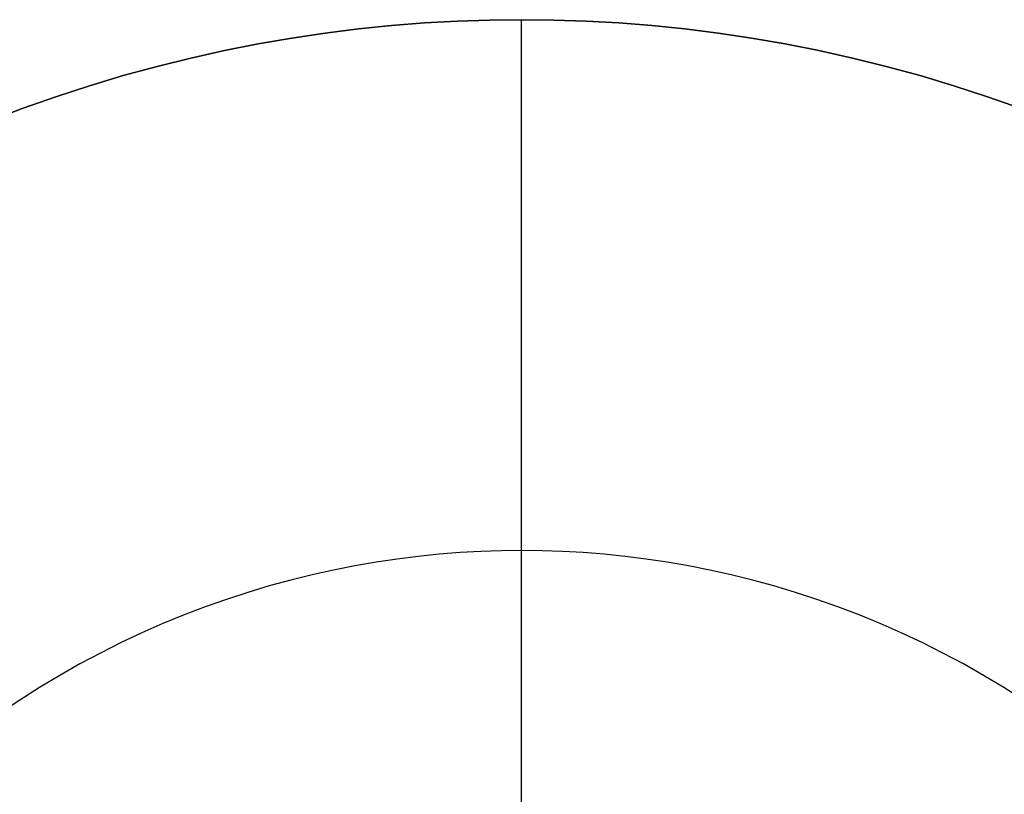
# Model space of a CAD drawing. Header units: millimetres. Extents: x -2360 to -760, y 1250 to 2850.
# Tile 4 of 5: x -1837 to -1293, y 2422 to 2850. Entities that reach past the tile are written whole.
import ezdxf

# ---------------------------------------------------------------- set-up
doc = ezdxf.new("R2010")
doc.units = ezdxf.units.MM
doc.layers.add('MODELADO', color=7, linetype='Continuous')

msp = doc.modelspace()

# ---------------------------------------------------------------- linework, layer by layer
at = {"layer": 'MODELADO'}
for points in [[(-1854.48, 2793.83), (-1835.97, 2800.89), (-1817.4, 2807.46), (-1798.78, 2813.53), (-1780.13, 2819.12), (-1761.46, 2824.22), (-1742.8, 2828.83), (-1724.17, 2832.97), (-1705.57, 2836.64), (-1687.03, 2839.85), (-1668.56, 2842.6), (-1650.17, 2844.9), (-1631.88, 2846.76), (-1613.71, 2848.19), (-1595.66, 2849.2), (-1577.76, 2849.8), (-1560, 2850), (-1542.24, 2849.8), (-1524.34, 2849.2), (-1506.29, 2848.19), (-1488.12, 2846.76), (-1469.83, 2844.9), (-1451.44, 2842.6), (-1432.97, 2839.85), (-1414.43, 2836.64), (-1395.83, 2832.97), (-1377.2, 2828.83), (-1358.54, 2824.22), (-1339.87, 2819.12), (-1321.22, 2813.53), (-1302.6, 2807.46), (-1284.03, 2800.89)], [(-1854.48, 2793.83), (-1835.97, 2800.89), (-1817.4, 2807.46), (-1798.78, 2813.53), (-1780.13, 2819.12), (-1761.46, 2824.22), (-1742.8, 2828.83), (-1724.17, 2832.97), (-1705.57, 2836.64), (-1687.03, 2839.85), (-1668.56, 2842.6), (-1650.17, 2844.9), (-1631.88, 2846.76), (-1613.71, 2848.19), (-1595.66, 2849.2), (-1577.76, 2849.8), (-1560, 2850), (-1542.24, 2849.8), (-1524.34, 2849.2), (-1506.29, 2848.19), (-1488.12, 2846.76), (-1469.83, 2844.9), (-1451.44, 2842.6), (-1432.97, 2839.85), (-1414.43, 2836.64), (-1395.83, 2832.97), (-1377.2, 2828.83), (-1358.54, 2824.22), (-1339.87, 2819.12), (-1321.22, 2813.53), (-1302.6, 2807.46), (-1284.03, 2800.89)], [(-1284.03, 2800.89), (-1302.6, 2807.46), (-1321.22, 2813.53), (-1339.87, 2819.12), (-1358.54, 2824.22), (-1377.2, 2828.83), (-1395.83, 2832.97), (-1414.43, 2836.64), (-1432.97, 2839.85), (-1451.44, 2842.6), (-1469.83, 2844.9), (-1488.12, 2846.76), (-1506.29, 2848.19), (-1524.34, 2849.2), (-1542.24, 2849.8), (-1560, 2850), (-1577.76, 2849.8), (-1595.66, 2849.2), (-1613.71, 2848.19), (-1631.88, 2846.76), (-1650.17, 2844.9), (-1668.56, 2842.6), (-1687.03, 2839.85), (-1705.57, 2836.64), (-1724.17, 2832.97), (-1742.8, 2828.83), (-1761.46, 2824.22), (-1780.13, 2819.12), (-1798.78, 2813.53), (-1817.4, 2807.46), (-1835.97, 2800.89), (-1854.48, 2793.83)], [(-1284.03, 2800.89), (-1302.6, 2807.46), (-1321.22, 2813.53), (-1339.87, 2819.12), (-1358.54, 2824.22), (-1377.2, 2828.83), (-1395.83, 2832.97), (-1414.43, 2836.64), (-1432.97, 2839.85), (-1451.44, 2842.6), (-1469.83, 2844.9), (-1488.12, 2846.76), (-1506.29, 2848.19), (-1524.34, 2849.2), (-1542.24, 2849.8), (-1560, 2850), (-1577.76, 2849.8), (-1595.66, 2849.2), (-1613.71, 2848.19), (-1631.88, 2846.76), (-1650.17, 2844.9), (-1668.56, 2842.6), (-1687.03, 2839.85), (-1705.57, 2836.64), (-1724.17, 2832.97), (-1742.8, 2828.83), (-1761.46, 2824.22), (-1780.13, 2819.12), (-1798.78, 2813.53), (-1817.4, 2807.46), (-1835.97, 2800.89), (-1854.48, 2793.83)], [(-1854.48, 2793.83), (-1835.97, 2800.89), (-1817.4, 2807.46), (-1798.78, 2813.53), (-1780.13, 2819.12), (-1761.46, 2824.22), (-1742.8, 2828.83), (-1724.17, 2832.97), (-1705.57, 2836.64), (-1687.03, 2839.85), (-1668.56, 2842.6), (-1650.17, 2844.9), (-1631.88, 2846.76), (-1613.71, 2848.19), (-1595.66, 2849.2), (-1577.76, 2849.8), (-1560, 2850), (-1542.24, 2849.8), (-1524.34, 2849.2), (-1506.29, 2848.19), (-1488.12, 2846.76), (-1469.83, 2844.9), (-1451.44, 2842.6), (-1432.97, 2839.85), (-1414.43, 2836.64), (-1395.83, 2832.97), (-1377.2, 2828.83), (-1358.54, 2824.22), (-1339.87, 2819.12), (-1321.22, 2813.53), (-1302.6, 2807.46), (-1284.03, 2800.89)], [(-1284.03, 2800.89), (-1302.6, 2807.46), (-1321.22, 2813.53), (-1339.87, 2819.12), (-1358.54, 2824.22), (-1377.2, 2828.83), (-1395.83, 2832.97), (-1414.43, 2836.64), (-1432.97, 2839.85), (-1451.44, 2842.6), (-1469.83, 2844.9), (-1488.12, 2846.76), (-1506.29, 2848.19), (-1524.34, 2849.2), (-1542.24, 2849.8), (-1560, 2850), (-1577.76, 2849.8), (-1595.66, 2849.2), (-1613.71, 2848.19), (-1631.88, 2846.76), (-1650.17, 2844.9), (-1668.56, 2842.6), (-1687.03, 2839.85), (-1705.57, 2836.64), (-1724.17, 2832.97), (-1742.8, 2828.83), (-1761.46, 2824.22), (-1780.13, 2819.12), (-1798.78, 2813.53), (-1817.4, 2807.46), (-1835.97, 2800.89), (-1854.48, 2793.83)], [(-1560, 2556.67), (-1560, 2850)], [(-1560, 2316.67), (-1560, 2850)], [(-1560, 2556.67), (-1560, 2850)], [(-1560, 2053.33), (-1560, 2850)], [(-1282.75, 2474.08), (-1293.68, 2481.03), (-1304.76, 2487.68), (-1315.97, 2494.03), (-1327.29, 2500.06), (-1338.72, 2505.79), (-1350.24, 2511.21), (-1361.83, 2516.31), (-1373.5, 2521.09), (-1385.22, 2525.57), (-1396.98, 2529.72), (-1408.77, 2533.57), (-1420.59, 2537.11), (-1432.41, 2540.34), (-1444.22, 2543.26), (-1456.03, 2545.88), (-1467.81, 2548.21), (-1479.55, 2550.24), (-1491.25, 2551.98), (-1502.89, 2553.44), (-1514.47, 2554.62), (-1525.98, 2555.52), (-1537.41, 2556.16), (-1548.75, 2556.54), (-1560, 2556.67), (-1571.25, 2556.54), (-1582.59, 2556.16), (-1594.02, 2555.52), (-1605.53, 2554.62), (-1617.11, 2553.44), (-1628.75, 2551.98), (-1640.45, 2550.24), (-1652.19, 2548.21), (-1663.97, 2545.88), (-1675.78, 2543.26), (-1687.59, 2540.34), (-1699.41, 2537.11), (-1711.23, 2533.57), (-1723.02, 2529.72), (-1734.78, 2525.57), (-1746.5, 2521.09), (-1758.17, 2516.31), (-1769.76, 2511.21), (-1781.28, 2505.79), (-1792.71, 2500.06), (-1804.03, 2494.03), (-1815.24, 2487.68), (-1826.32, 2481.03), (-1837.25, 2474.08), (-1848.04, 2466.83)], [(-1282.75, 2474.08), (-1293.68, 2481.03), (-1304.76, 2487.68), (-1315.97, 2494.03), (-1327.29, 2500.06), (-1338.72, 2505.79), (-1350.24, 2511.21), (-1361.83, 2516.31), (-1373.5, 2521.09), (-1385.22, 2525.57), (-1396.98, 2529.72), (-1408.77, 2533.57), (-1420.59, 2537.11), (-1432.41, 2540.34), (-1444.22, 2543.26), (-1456.03, 2545.88), (-1467.81, 2548.21), (-1479.55, 2550.24), (-1491.25, 2551.98), (-1502.89, 2553.44), (-1514.47, 2554.62), (-1525.98, 2555.52), (-1537.41, 2556.16), (-1548.75, 2556.54), (-1560, 2556.67), (-1571.25, 2556.54), (-1582.59, 2556.16), (-1594.02, 2555.52), (-1605.53, 2554.62), (-1617.11, 2553.44), (-1628.75, 2551.98), (-1640.45, 2550.24), (-1652.19, 2548.21), (-1663.97, 2545.88), (-1675.78, 2543.26), (-1687.59, 2540.34), (-1699.41, 2537.11), (-1711.23, 2533.57), (-1723.02, 2529.72), (-1734.78, 2525.57), (-1746.5, 2521.09), (-1758.17, 2516.31), (-1769.76, 2511.21), (-1781.28, 2505.79), (-1792.71, 2500.06), (-1804.03, 2494.03), (-1815.24, 2487.68), (-1826.32, 2481.03), (-1837.25, 2474.08), (-1848.04, 2466.83)], [(-1282.75, 2474.08), (-1293.68, 2481.03), (-1304.76, 2487.68), (-1315.97, 2494.03), (-1327.29, 2500.06), (-1338.72, 2505.79), (-1350.24, 2511.21), (-1361.83, 2516.31), (-1373.5, 2521.09), (-1385.22, 2525.57), (-1396.98, 2529.72), (-1408.77, 2533.57), (-1420.59, 2537.11), (-1432.41, 2540.34), (-1444.22, 2543.26), (-1456.03, 2545.88), (-1467.81, 2548.21), (-1479.55, 2550.24), (-1491.25, 2551.98), (-1502.89, 2553.44), (-1514.47, 2554.62), (-1525.98, 2555.52), (-1537.41, 2556.16), (-1548.75, 2556.54), (-1560, 2556.67), (-1571.25, 2556.54), (-1582.59, 2556.16), (-1594.02, 2555.52), (-1605.53, 2554.62), (-1617.11, 2553.44), (-1628.75, 2551.98), (-1640.45, 2550.24), (-1652.19, 2548.21), (-1663.97, 2545.88), (-1675.78, 2543.26), (-1687.59, 2540.34), (-1699.41, 2537.11), (-1711.23, 2533.57), (-1723.02, 2529.72), (-1734.78, 2525.57), (-1746.5, 2521.09), (-1758.17, 2516.31), (-1769.76, 2511.21), (-1781.28, 2505.79), (-1792.71, 2500.06), (-1804.03, 2494.03), (-1815.24, 2487.68), (-1826.32, 2481.03), (-1837.25, 2474.08), (-1848.04, 2466.83)]]:
    msp.add_lwpolyline(points, dxfattribs=at)
at = {"layer": 'MODELADO', "extrusion": (1, 0, 0)}
for points in [[(2850, 0), (2850, -16)], [(2850, 16), (2850, 32)], [(2556.67, 0), (2556.67, 16)]]:
    msp.add_lwpolyline(points, dxfattribs=at)

doc.saveas('drawing.dxf')
